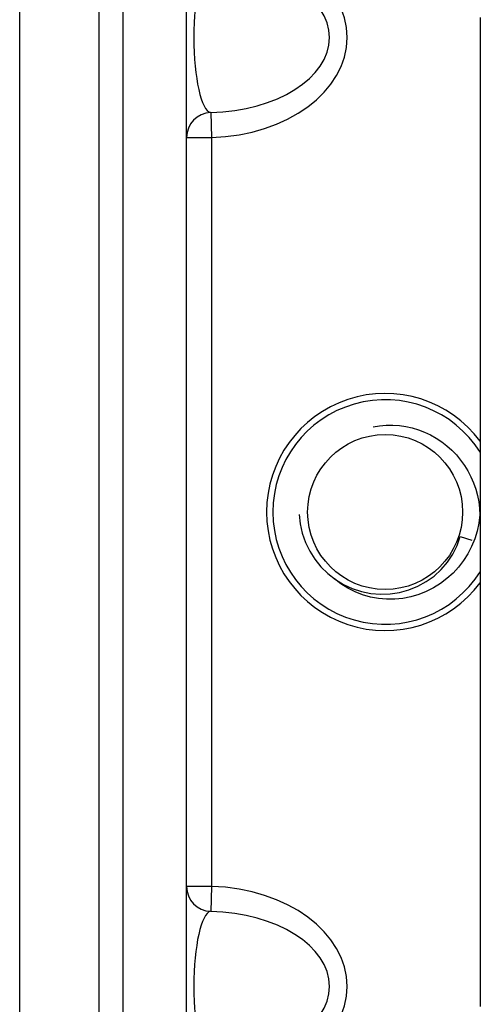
# Model space of a CAD drawing. Header units: inches. Extents: x 18 to 202, y 13 to 131.
# Tile 12 of 54: x 74.321 to 74.895, y 80.041 to 81.267. Entities that reach past the tile are written whole.
import ezdxf

# ---------------------------------------------------------------- set-up
doc = ezdxf.new("R2010")
doc.units = ezdxf.units.IN
doc.header["$MEASUREMENT"] = 0
doc.layers.add('Visible Edges(ANSI)', color=7, linetype='Continuous', lineweight=25)
doc.layers.add('Visible Tangent Edges(ANSI)', color=7, linetype='Continuous', lineweight=25)

msp = doc.modelspace()

# ---------------------------------------------------------------- linework, layer by layer
at = {"layer": 'Visible Edges(ANSI)'}
for p, q in [((74.4201, 55.1012), (74.4201, 85.0253)), ((74.4501, 79.5287), (74.4501, 81.7787)), ((74.5288, 79.5287), (74.5288, 81.7787)), ((74.8946, 81.2692), (74.8946, 80.0382)), ((74.8697, 80.6233), (74.884, 80.6186))]:
    msp.add_line(p, q, dxfattribs=at)
at = {"layer": 'Visible Edges(ANSI)', "flags": 128}
for points in [[(74.7612, 80.7599), (74.7692, 80.7612), (74.7774, 80.7619), (74.7856, 80.7619), (74.7938, 80.7614), (74.8018, 80.7602), (74.8098, 80.7584), (74.8177, 80.7561), (74.8253, 80.7532), (74.8327, 80.7497), (74.8398, 80.7456), (74.8466, 80.7411), (74.8531, 80.7361), (74.8592, 80.7306), (74.8649, 80.7247), (74.8701, 80.7184), (74.8749, 80.7118), (74.8792, 80.7048), (74.8829, 80.6975), (74.8862, 80.69), (74.8889, 80.6823), (74.891, 80.6744), (74.8926, 80.6663), (74.8937, 80.6582), (74.8941, 80.65)], [(74.6689, 80.6508), (74.6703, 80.6389), (74.6729, 80.6272), (74.6769, 80.6158), (74.6822, 80.605), (74.6886, 80.5949), (74.6961, 80.5856), (74.7047, 80.5772), (74.7141, 80.5698), (74.7243, 80.5635), (74.7352, 80.5585), (74.7466, 80.5548), (74.7583, 80.5524), (74.7703, 80.5513), (74.7823, 80.5517), (74.7941, 80.5535), (74.8057, 80.5567), (74.8168, 80.5612), (74.8273, 80.567), (74.837, 80.574), (74.8458, 80.5821), (74.8536, 80.5912), (74.8602, 80.6012), (74.8656, 80.612), (74.8697, 80.6233)], [(74.8941, 80.65), (74.8928, 80.6399), (74.8907, 80.63), (74.8877, 80.6203), (74.8838, 80.6109), (74.8791, 80.6018), (74.8737, 80.5932), (74.8675, 80.5852), (74.8606, 80.5777), (74.8531, 80.5708), (74.845, 80.5647), (74.8364, 80.5593), (74.8273, 80.5548), (74.8179, 80.551), (74.8081, 80.5482), (74.7982, 80.5462), (74.7881, 80.5452), (74.7779, 80.5452), (74.7678, 80.5461), (74.7578, 80.5479), (74.7481, 80.5507), (74.7386, 80.5544), (74.7295, 80.5589), (74.721, 80.5644), (74.713, 80.5706)]]:
    msp.add_lwpolyline(points, dxfattribs=at)
at = {"layer": 'Visible Edges(ANSI)'}
msp.add_circle((74.7761, 80.6537), 0.0965, dxfattribs=at)
msp.add_arc((74.7761, 80.6537), 0.1398, 32.0052, 327.9948, dxfattribs=at)
at = {"layer": 'Visible Tangent Edges(ANSI)'}
for p, q in [((74.3211, 55.2002), (74.3211, 84.5636)), ((74.5589, 81.1509), (74.5598, 81.1199)), ((74.5288, 81.1199), (74.5598, 81.1199)), ((74.5598, 81.1199), (74.5598, 80.1876)), ((74.5598, 80.1876), (74.5288, 80.1876)), ((74.5598, 80.1876), (74.5589, 80.1566))]:
    msp.add_line(p, q, dxfattribs=at)
msp.add_arc((74.7761, 80.6537), 0.1476, 36.6042, 323.3958, dxfattribs=at)
for centre, major_axis, ratio, start_param, end_param in [((74.5526, 81.2443), (0.1761, 0), 0.707107, 4.753458, 7.812913), ((74.5598, 81.2443), (0, 0.0935), 0.234442, 0.041069, 3.100524), ((74.5526, 81.2443), (0.1541, 0), 0.606555, 4.753458, 7.812913), ((74.5598, 81.1199), (-0.031, 0), 0.999578, 4.741425, 6.283185), ((74.5598, 80.1876), (-0.031, 0), 0.999578, 0, 1.54176), ((74.5526, 80.0632), (0.1761, 0), 0.707107, 4.753458, 7.812913), ((74.5598, 80.0632), (0, 0.0935), 0.234442, 0.041069, 3.100524), ((74.5526, 80.0632), (0.1541, 0), 0.606555, 4.753458, 7.812913)]:
    msp.add_ellipse(centre, major_axis=major_axis, ratio=ratio, start_param=start_param, end_param=end_param, dxfattribs=at)

doc.saveas('drawing.dxf')
